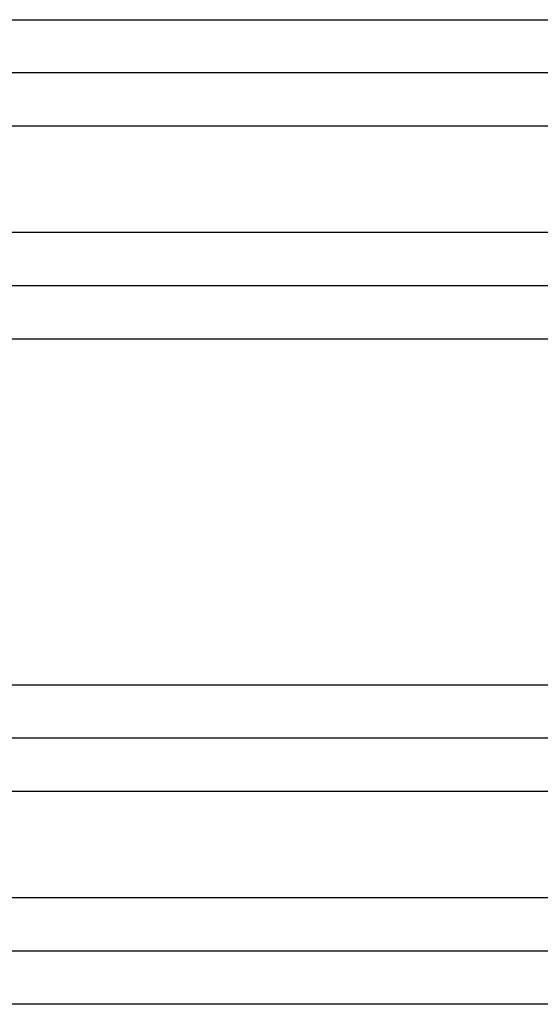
# Model space of a CAD drawing. Header units: inches. Extents: x -535 to 431, y -263 to 280.
# Tile 66 of 82: x 187 to 196, y -31 to -13. Entities that reach past the tile are written whole.
import ezdxf

# ---------------------------------------------------------------- set-up
doc = ezdxf.new("R2010")
doc.units = ezdxf.units.IN

# ---------------------------------------------------------------- blocks, each defined once
blk = doc.blocks.new('013_G23_G27_BF_B14R_Motor_Bgr_63_EEXDe_1_1__1', base_point=(117, -86.258))
at = {"color": 7, "linetype": 'Continuous'}
for p, q in [((202.5, -13.758), (168, -13.758)), ((202.5, -17.758), (168, -17.758)), ((202.5, -26.258), (168, -26.258)), ((202.5, -30.258), (168, -30.258))]:
    blk.add_line(p, q, dxfattribs=at)
at = {"color": 1, "linetype": 'Continuous'}
for points, knots in [([(168, -12.758), (173.726, -12.758), (185.179, -12.758), (196.656, -12.758), (202.429, -12.758), (202.476, -12.758), (202.5, -12.758)], [0, 0, 0, 0, 17.179289, 34.358579, 34.429322, 34.500075, 34.500075, 34.500075, 34.500075]), ([(202.5, -14.758), (202.476, -14.758), (202.429, -14.758), (196.656, -14.758), (185.179, -14.758), (173.726, -14.758), (168, -14.758)], [0, 0, 0, 0, 0.070479, 0.14101, 17.3203, 34.499589, 34.499589, 34.499589, 34.499589]), ([(202.5, -16.758), (202.476, -16.758), (202.429, -16.758), (196.656, -16.758), (185.179, -16.758), (173.726, -16.758), (168, -16.758)], [0, 0, 0, 0, 0.070572, 0.141174, 17.320464, 34.499753, 34.499753, 34.499753, 34.499753]), ([(202.5, -18.758), (202.477, -18.758), (202.429, -18.758), (196.656, -18.758), (185.179, -18.758), (173.726, -18.758), (168, -18.758)], [0, 0, 0, 0, 0.070953, 0.141853, 17.321142, 34.500431, 34.500431, 34.500431, 34.500431]), ([(168, -25.258), (173.726, -25.258), (185.179, -25.258), (196.656, -25.258), (202.429, -25.258), (202.476, -25.258), (202.5, -25.258)], [0, 0, 0, 0, 17.179289, 34.358579, 34.429322, 34.500075, 34.500075, 34.500075, 34.500075]), ([(202.5, -27.258), (202.476, -27.258), (202.429, -27.258), (196.656, -27.258), (185.179, -27.258), (173.726, -27.258), (168, -27.258)], [0, 0, 0, 0, 0.070479, 0.14101, 17.3203, 34.499589, 34.499589, 34.499589, 34.499589]), ([(202.5, -29.258), (202.476, -29.258), (202.429, -29.258), (196.656, -29.258), (185.179, -29.258), (173.726, -29.258), (168, -29.258)], [0, 0, 0, 0, 0.070572, 0.141174, 17.320464, 34.499753, 34.499753, 34.499753, 34.499753]), ([(202.5, -31.258), (202.477, -31.258), (202.429, -31.258), (196.656, -31.258), (185.179, -31.258), (173.726, -31.258), (168, -31.258)], [0, 0, 0, 0, 0.070953, 0.141853, 17.321142, 34.500431, 34.500431, 34.500431, 34.500431])]:
    blk.add_open_spline(points, degree=3, knots=knots, dxfattribs=at)
blk = doc.blocks.new('Rcksicht1', base_point=(273.75, 13))
blk.add_blockref('013_G23_G27_BF_B14R_Motor_Bgr_63_EEXDe_1_1__1', (117, -86.258))

msp = doc.modelspace()

# ---------------------------------------------------------------- block references
msp.add_blockref('Rcksicht1', (273.75, 13))

doc.saveas('drawing.dxf')
